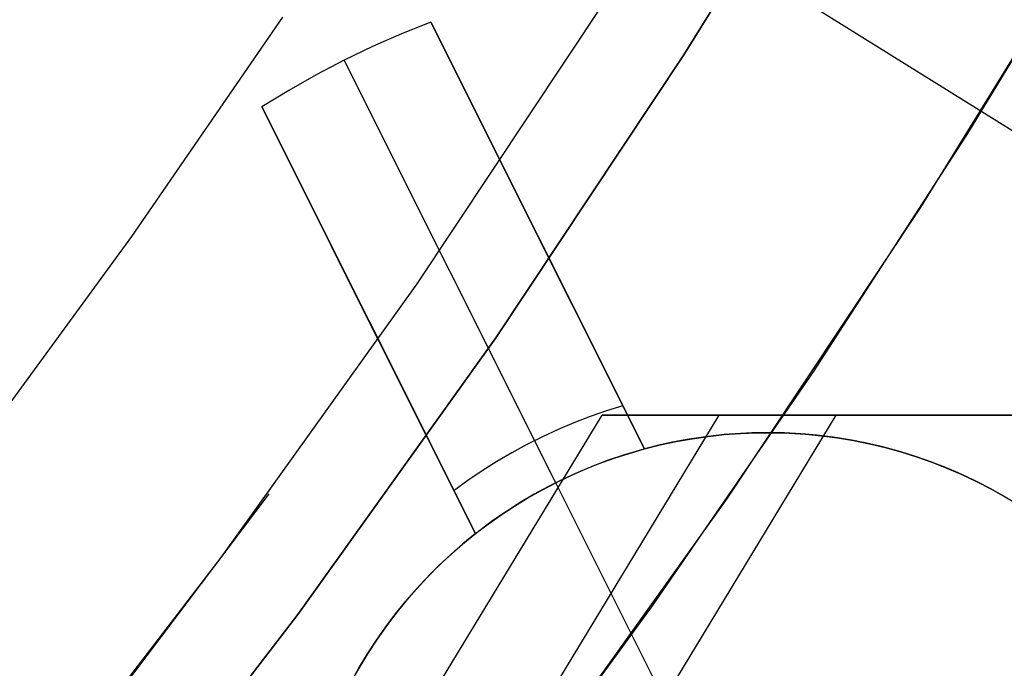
# Model space of a CAD drawing. Header units: millimetres. Extents: x 6239 to 7218, y -13987 to -13139.
# Tile 171 of 256: x 6768.83 to 6774.04, y -13488.7 to -13485.27. Entities that reach past the tile are written whole.
import ezdxf

# ---------------------------------------------------------------- set-up
doc = ezdxf.new("R2010")
doc.units = ezdxf.units.MM
doc.layers.add('color', color=7, linetype='Continuous')
doc.layers.add('luz', color=7, linetype='Continuous')

msp = doc.modelspace()

# ---------------------------------------------------------------- linework, layer by layer
at = {"color": 7, "true_color": 0xffffff}
for p, q in [((6772.3453, -13485.4546, 67.1), (6773.2888, -13483.9238, 67.1)), ((6772.3453, -13485.4546, 67.1), (6773.2888, -13483.9238, 67.1)), ((6773.2888, -13483.9238, 88.1), (6772.3453, -13485.4546, 88.1)), ((6772.3453, -13485.4546, 77.6), (6773.2888, -13483.9238, 77.6)), ((6773.2888, -13483.9238, 88.1), (6772.3453, -13485.4546, 88.1)), ((6773.847, -13485.8707, 64.0911), (6774.628, -13484.5868, 64.0911)), ((6773.847, -13485.8707, 64.0911), (6774.628, -13484.5868, 64.0911)), ((6773.6006, -13486.2586, 67.1), (6774.5712, -13484.6839, 67.1)), ((6773.6006, -13486.2586, 65.5955), (6774.5712, -13484.6839, 65.5955)), ((6773.6006, -13486.2586, 67.1), (6774.5712, -13484.6839, 67.1)), ((6770.9333, -13486.6659, 62.1), (6771.9193, -13485.1829, 62.1)), ((6770.9333, -13486.6659, 62.1), (6771.9193, -13485.1829, 62.1)), ((6769.4241, -13486.4149, 103.0637), (6770.2223, -13485.2554, 103.0637)), ((6769.4241, -13486.4149, 103.0637), (6770.2223, -13485.2554, 103.0637)), ((6771.3495, -13486.9519, 67.1), (6772.3453, -13485.4546, 67.1)), ((6771.3495, -13486.9519, 67.1), (6772.3453, -13485.4546, 67.1)), ((6772.3453, -13485.4546, 88.1), (6771.3495, -13486.9519, 88.1)), ((6771.3495, -13486.9519, 77.6), (6772.3453, -13485.4546, 77.6)), ((6772.3453, -13485.4546, 88.1), (6771.3495, -13486.9519, 88.1)), ((6773.0304, -13487.1319, 64.0911), (6773.847, -13485.8707, 64.0911)), ((6773.0304, -13487.1319, 64.0911), (6773.847, -13485.8707, 64.0911)), ((6772.5763, -13487.7988, 67.1), (6773.6006, -13486.2586, 67.1)), ((6772.5763, -13487.7988, 65.5955), (6773.6006, -13486.2586, 65.5955)), ((6772.5763, -13487.7988, 67.1), (6773.6006, -13486.2586, 67.1)), ((6768.5935, -13487.551, 103.0637), (6769.4241, -13486.4149, 103.0637)), ((6768.5935, -13487.551, 103.0637), (6769.4241, -13486.4149, 103.0637)), ((6769.8967, -13488.1139, 62.1), (6770.9333, -13486.6659, 62.1)), ((6769.8967, -13488.1139, 62.1), (6770.9333, -13486.6659, 62.1)), ((6770.3025, -13488.414, 67.1), (6771.3495, -13486.9519, 67.1)), ((6770.3025, -13488.414, 67.1), (6771.3495, -13486.9519, 67.1)), ((6771.3495, -13486.9519, 88.1), (6770.3025, -13488.414, 88.1)), ((6770.3025, -13488.414, 77.6), (6771.3495, -13486.9519, 77.6)), ((6771.3495, -13486.9519, 88.1), (6770.3025, -13488.414, 88.1)), ((6772.1785, -13488.3694, 64.0911), (6773.0304, -13487.1319, 64.0911)), ((6772.1785, -13488.3694, 64.0911), (6773.0304, -13487.1319, 64.0911)), ((6770.96, -13488.9288, 53.386), (6771.9121, -13487.3608, 53.1662)), ((6770.96, -13488.9288, 53.386), (6771.9121, -13487.3608, 53.1662)), ((6772.5307, -13487.3608, 55.8457), (6771.5786, -13488.9288, 56.0655)), ((6771.9121, -13487.3608, 53.1662), (6773.1493, -13487.3608, 58.5252)), ((6787.8086, -13487.3608, 49.4962), (6771.9121, -13487.3608, 53.1662)), ((6787.8086, -13487.3608, 49.4962), (6771.9121, -13487.3608, 53.1662)), ((6771.9121, -13487.3608, 53.1662), (6773.1493, -13487.3608, 58.5252)), ((6772.0811, -13487.3608, 53.8983), (6789.8903, -13487.3608, 53.8983)), ((6773.1493, -13487.3608, 58.5252), (6772.1972, -13488.9288, 58.7451)), ((6773.1493, -13487.3608, 58.5252), (6772.1972, -13488.9288, 58.7451)), ((6789.0458, -13487.3608, 54.8552), (6773.1493, -13487.3608, 58.5252)), ((6789.0458, -13487.3608, 54.8552), (6773.1493, -13487.3608, 58.5252)), ((6769.1322, -13489.1248, 62.1), (6770.151, -13487.7759, 62.1)), ((6771.4994, -13489.3027, 67.1), (6772.5763, -13487.7988, 67.1)), ((6771.4994, -13489.3027, 65.5955), (6772.5763, -13487.7988, 65.5955)), ((6771.4994, -13489.3027, 67.1), (6772.5763, -13487.7988, 67.1)), ((6768.8107, -13489.5253, 62.1), (6769.8967, -13488.1139, 62.1)), ((6768.8107, -13489.5253, 62.1), (6769.8967, -13488.1139, 62.1)), ((6771.292, -13489.5819, 64.0911), (6772.1785, -13488.3694, 64.0911)), ((6771.292, -13489.5819, 64.0911), (6772.1785, -13488.3694, 64.0911)), ((6769.2058, -13489.8391, 67.1), (6770.3025, -13488.414, 67.1)), ((6769.2058, -13489.8391, 67.1), (6770.3025, -13488.414, 67.1)), ((6770.3025, -13488.414, 88.1), (6769.2058, -13489.8391, 88.1)), ((6769.2058, -13489.8391, 77.6), (6770.3025, -13488.414, 77.6)), ((6770.3025, -13488.414, 88.1), (6769.2058, -13489.8391, 88.1))]:
    msp.add_line(p, q, dxfattribs=at)
at = {"layer": 'color', "color": 254, "true_color": 0xcad1ee}
for p, q in [((6771.0053, -13485.2813, 26.7), (6770.8503, -13485.3434, 26.7)), ((6771.0053, -13485.2813, 28.2), (6770.8503, -13485.3434, 28.2)), ((6771.0053, -13485.2813, 26.7), (6770.8503, -13485.3434, 26.7)), ((6771.0053, -13485.2813, 27.45), (6770.8503, -13485.3434, 27.45)), ((6771.0053, -13485.2813, 28.2), (6770.8503, -13485.3434, 28.2)), ((6771.0053, -13485.2813, 26.7), (6772.1368, -13487.539, 22.3699)), ((6772.1368, -13487.539, 28.2), (6771.0053, -13485.2813, 28.2)), ((6771.0053, -13485.2813, 28.2), (6771.0053, -13485.2813, 26.7)), ((6771.0053, -13485.2813, 26.7), (6772.1368, -13487.539, 22.3699)), ((6771.0053, -13485.2813, 28.2), (6771.0053, -13485.2813, 26.7)), ((6772.1368, -13487.539, 28.2), (6771.0053, -13485.2813, 28.2)), ((6770.8503, -13485.3434, 26.7), (6770.6975, -13485.4106, 26.7)), ((6770.8503, -13485.3434, 28.2), (6770.6975, -13485.4106, 28.2)), ((6770.8503, -13485.3434, 26.7), (6770.6975, -13485.4106, 26.7)), ((6770.8503, -13485.3434, 27.45), (6770.6975, -13485.4106, 27.45)), ((6770.8503, -13485.3434, 28.2), (6770.6975, -13485.4106, 28.2)), ((6770.6975, -13485.4106, 26.7), (6770.5471, -13485.4829, 26.7)), ((6770.6975, -13485.4106, 28.2), (6770.5471, -13485.4829, 28.2)), ((6770.6975, -13485.4106, 26.7), (6770.5471, -13485.4829, 26.7)), ((6770.6975, -13485.4106, 27.45), (6770.5471, -13485.4829, 27.45)), ((6770.6975, -13485.4106, 28.2), (6770.5471, -13485.4829, 28.2)), ((6770.5471, -13485.4829, 26.7), (6770.3991, -13485.5602, 26.7)), ((6770.5471, -13485.4829, 28.2), (6770.3991, -13485.5602, 28.2)), ((6770.5471, -13485.4829, 26.7), (6770.3991, -13485.5602, 26.7)), ((6770.5471, -13485.4829, 27.45), (6770.3991, -13485.5602, 27.45)), ((6770.5471, -13485.4829, 28.2), (6770.3991, -13485.5602, 28.2)), ((6771.6672, -13487.7179, 22.3699), (6770.5471, -13485.4829, 26.7)), ((6770.5471, -13485.4829, 26.7), (6770.5471, -13485.4829, 28.2)), ((6770.3991, -13485.5602, 26.7), (6770.2538, -13485.6423, 26.7)), ((6770.3991, -13485.5602, 28.2), (6770.2538, -13485.6423, 28.2)), ((6770.3991, -13485.5602, 26.7), (6770.2538, -13485.6423, 26.7)), ((6770.3991, -13485.5602, 27.45), (6770.2538, -13485.6423, 27.45)), ((6770.3991, -13485.5602, 28.2), (6770.2538, -13485.6423, 28.2)), ((6770.2538, -13485.6423, 26.7), (6770.1113, -13485.7293, 26.7)), ((6770.2538, -13485.6423, 28.2), (6770.1113, -13485.7293, 28.2)), ((6770.2538, -13485.6423, 26.7), (6770.1113, -13485.7293, 26.7)), ((6770.2538, -13485.6423, 27.45), (6770.1113, -13485.7293, 27.45)), ((6770.2538, -13485.6423, 28.2), (6770.1113, -13485.7293, 28.2)), ((6771.2428, -13487.9871, 22.3699), (6770.1113, -13485.7293, 26.7)), ((6770.1113, -13485.7293, 26.7), (6770.1113, -13485.7293, 28.2)), ((6770.1113, -13485.7293, 28.2), (6771.2428, -13487.9871, 28.2)), ((6771.2428, -13487.9871, 22.3699), (6770.1113, -13485.7293, 26.7)), ((6770.1113, -13485.7293, 26.7), (6770.1113, -13485.7293, 28.2)), ((6770.1113, -13485.7293, 28.2), (6771.2428, -13487.9871, 28.2)), ((6772.1368, -13487.539, 25.2849), (6771.3734, -13486.0157, 25.2849)), ((6771.5711, -13486.4102, 24.5266), (6771.5711, -13486.4102, 28.2)), ((6771.2428, -13487.9871, 25.2849), (6770.4794, -13486.4638, 25.2849)), ((6770.677, -13486.8582, 28.2), (6770.677, -13486.8582, 24.5266)), ((6772.0227, -13487.3113, 22.8029), (6771.9353, -13487.3382, 22.8029)), ((6771.8489, -13487.368, 22.8029), (6771.7635, -13487.4006, 22.8029)), ((6771.9353, -13487.3382, 22.8029), (6771.8489, -13487.368, 22.8029)), ((6771.7635, -13487.4006, 22.8029), (6771.6792, -13487.436, 22.8029)), ((6771.5962, -13487.4742, 22.8029), (6771.5145, -13487.5152, 22.8029)), ((6771.6792, -13487.436, 22.8029), (6771.5962, -13487.4742, 22.8029)), ((6772.3041, -13487.5001, 28.2), (6772.3886, -13487.4849, 28.2)), ((6772.3041, -13487.5001, 28.2), (6772.3886, -13487.4849, 28.2)), ((6772.3886, -13487.4849, 23.95), (6772.3041, -13487.5001, 23.95)), ((6772.4468, -13487.4762, 19.7), (6772.3615, -13487.4895, 19.7)), ((6772.4468, -13487.4762, 19.7), (6772.3615, -13487.4895, 19.7)), ((6772.3886, -13487.4849, 28.2), (6772.4736, -13487.4727, 28.2)), ((6772.3886, -13487.4849, 28.2), (6772.4736, -13487.4727, 28.2)), ((6772.4736, -13487.4727, 23.95), (6772.3886, -13487.4849, 23.95)), ((6772.5325, -13487.466, 19.7), (6772.4468, -13487.4762, 19.7)), ((6772.5325, -13487.466, 19.7), (6772.4468, -13487.4762, 19.7)), ((6772.4736, -13487.4727, 28.2), (6772.559, -13487.4634, 28.2)), ((6772.4736, -13487.4727, 28.2), (6772.559, -13487.4634, 28.2)), ((6772.559, -13487.4634, 23.95), (6772.4736, -13487.4727, 23.95)), ((6772.6185, -13487.4586, 19.7), (6772.5325, -13487.466, 19.7)), ((6772.6185, -13487.4586, 19.7), (6772.5325, -13487.466, 19.7)), ((6772.559, -13487.4634, 28.2), (6772.6446, -13487.457, 28.2)), ((6772.559, -13487.4634, 28.2), (6772.6446, -13487.457, 28.2)), ((6772.6446, -13487.457, 23.95), (6772.559, -13487.4634, 23.95)), ((6772.7047, -13487.4543, 19.7), (6772.6185, -13487.4586, 19.7)), ((6772.7047, -13487.4543, 19.7), (6772.6185, -13487.4586, 19.7)), ((6772.6446, -13487.457, 28.2), (6772.7305, -13487.4536, 28.2)), ((6772.6446, -13487.457, 28.2), (6772.7305, -13487.4536, 28.2)), ((6772.7305, -13487.4536, 23.95), (6772.6446, -13487.457, 23.95)), ((6772.791, -13487.4529, 19.7), (6772.7047, -13487.4543, 19.7)), ((6772.791, -13487.4529, 19.7), (6772.7047, -13487.4543, 19.7)), ((6772.7305, -13487.4536, 28.2), (6772.8163, -13487.4531, 28.2)), ((6772.7305, -13487.4536, 28.2), (6772.8163, -13487.4531, 28.2)), ((6772.8163, -13487.4531, 23.95), (6772.7305, -13487.4536, 23.95)), ((6772.8773, -13487.4546, 19.7), (6772.791, -13487.4529, 19.7)), ((6772.8773, -13487.4546, 19.7), (6772.791, -13487.4529, 19.7)), ((6772.8163, -13487.4531, 28.2), (6772.9022, -13487.4556, 28.2)), ((6772.8163, -13487.4531, 28.2), (6772.9022, -13487.4556, 28.2)), ((6772.9022, -13487.4556, 23.95), (6772.8163, -13487.4531, 23.95)), ((6772.9635, -13487.4592, 19.7), (6772.8773, -13487.4546, 19.7)), ((6772.9635, -13487.4592, 19.7), (6772.8773, -13487.4546, 19.7)), ((6772.9022, -13487.4556, 28.2), (6772.9879, -13487.461, 28.2)), ((6772.9022, -13487.4556, 28.2), (6772.9879, -13487.461, 28.2)), ((6772.9879, -13487.461, 23.95), (6772.9022, -13487.4556, 23.95)), ((6773.0494, -13487.4667, 19.7), (6772.9635, -13487.4592, 19.7)), ((6773.0494, -13487.4667, 19.7), (6772.9635, -13487.4592, 19.7)), ((6772.9879, -13487.461, 28.2), (6773.0734, -13487.4694, 28.2)), ((6772.9879, -13487.461, 28.2), (6773.0734, -13487.4694, 28.2)), ((6773.0734, -13487.4694, 23.95), (6772.9879, -13487.461, 23.95)), ((6773.1351, -13487.4773, 19.7), (6773.0494, -13487.4667, 19.7)), ((6773.1351, -13487.4773, 19.7), (6773.0494, -13487.4667, 19.7)), ((6773.0734, -13487.4694, 28.2), (6773.1585, -13487.4807, 28.2)), ((6773.0734, -13487.4694, 28.2), (6773.1585, -13487.4807, 28.2)), ((6773.1585, -13487.4807, 23.95), (6773.0734, -13487.4694, 23.95)), ((6773.2203, -13487.4907, 19.7), (6773.1351, -13487.4773, 19.7)), ((6773.2203, -13487.4907, 19.7), (6773.1351, -13487.4773, 19.7)), ((6773.1585, -13487.4807, 28.2), (6773.2432, -13487.4949, 28.2)), ((6773.1585, -13487.4807, 28.2), (6773.2432, -13487.4949, 28.2)), ((6773.2432, -13487.4949, 23.95), (6773.1585, -13487.4807, 23.95)), ((6771.5145, -13487.5152, 22.8029), (6771.4341, -13487.5588, 22.8029)), ((6772.0562, -13487.5622, 22.3699), (6772.1368, -13487.539, 22.3699)), ((6772.0562, -13487.5622, 22.3699), (6772.1368, -13487.539, 22.3699)), ((6772.1926, -13487.5247, 19.7), (6772.1091, -13487.5467, 19.7)), ((6772.1926, -13487.5247, 19.7), (6772.1091, -13487.5467, 19.7)), ((6772.1368, -13487.539, 28.2), (6772.2201, -13487.5181, 28.2)), ((6772.1368, -13487.539, 28.2), (6772.2201, -13487.5181, 28.2)), ((6772.2201, -13487.5181, 23.95), (6772.1368, -13487.539, 23.95)), ((6772.1368, -13487.539, 22.3699), (6772.1368, -13487.539, 28.2)), ((6772.1368, -13487.539, 22.3699), (6772.1368, -13487.539, 28.2)), ((6772.2768, -13487.5056, 19.7), (6772.1926, -13487.5247, 19.7)), ((6772.2768, -13487.5056, 19.7), (6772.1926, -13487.5247, 19.7)), ((6772.2201, -13487.5181, 28.2), (6772.3041, -13487.5001, 28.2)), ((6772.2201, -13487.5181, 28.2), (6772.3041, -13487.5001, 28.2)), ((6772.3041, -13487.5001, 23.95), (6772.2201, -13487.5181, 23.95)), ((6772.3615, -13487.4895, 19.7), (6772.2768, -13487.5056, 19.7)), ((6772.3615, -13487.4895, 19.7), (6772.2768, -13487.5056, 19.7)), ((6773.3051, -13487.5071, 19.7), (6773.2203, -13487.4907, 19.7)), ((6773.3051, -13487.5071, 19.7), (6773.2203, -13487.4907, 19.7)), ((6773.2432, -13487.4949, 28.2), (6773.3274, -13487.512, 28.2)), ((6773.2432, -13487.4949, 28.2), (6773.3274, -13487.512, 28.2)), ((6773.3274, -13487.512, 23.95), (6773.2432, -13487.4949, 23.95)), ((6773.3892, -13487.5265, 19.7), (6773.3051, -13487.5071, 19.7)), ((6773.3892, -13487.5265, 19.7), (6773.3051, -13487.5071, 19.7)), ((6773.3274, -13487.512, 28.2), (6773.4109, -13487.532, 28.2)), ((6773.3274, -13487.512, 28.2), (6773.4109, -13487.532, 28.2)), ((6773.4109, -13487.532, 23.95), (6773.3274, -13487.512, 23.95)), ((6773.4726, -13487.5487, 19.7), (6773.3892, -13487.5265, 19.7)), ((6773.4726, -13487.5487, 19.7), (6773.3892, -13487.5265, 19.7)), ((6773.4109, -13487.532, 28.2), (6773.4937, -13487.5548, 28.2)), ((6773.4109, -13487.532, 28.2), (6773.4937, -13487.5548, 28.2)), ((6773.4937, -13487.5548, 23.95), (6773.4109, -13487.532, 23.95)), ((6771.4341, -13487.5588, 22.8029), (6771.3553, -13487.6051, 22.8029)), ((6771.8975, -13487.6167, 22.3699), (6771.9764, -13487.5881, 22.3699)), ((6771.8975, -13487.6167, 22.3699), (6771.9764, -13487.5881, 22.3699)), ((6772.0265, -13487.5715, 19.7), (6771.9447, -13487.5992, 19.7)), ((6772.0265, -13487.5715, 19.7), (6771.9447, -13487.5992, 19.7)), ((6771.9764, -13487.5881, 22.3699), (6772.0562, -13487.5622, 22.3699)), ((6771.9764, -13487.5881, 22.3699), (6772.0562, -13487.5622, 22.3699)), ((6772.1091, -13487.5467, 19.7), (6772.0265, -13487.5715, 19.7)), ((6772.1091, -13487.5467, 19.7), (6772.0265, -13487.5715, 19.7)), ((6773.5551, -13487.5738, 19.7), (6773.4726, -13487.5487, 19.7)), ((6773.5551, -13487.5738, 19.7), (6773.4726, -13487.5487, 19.7)), ((6773.4937, -13487.5548, 28.2), (6773.5757, -13487.5805, 28.2)), ((6773.4937, -13487.5548, 28.2), (6773.5757, -13487.5805, 28.2)), ((6773.5757, -13487.5805, 23.95), (6773.4937, -13487.5548, 23.95)), ((6773.6368, -13487.6017, 19.7), (6773.5551, -13487.5738, 19.7)), ((6773.6368, -13487.6017, 19.7), (6773.5551, -13487.5738, 19.7)), ((6773.5757, -13487.5805, 28.2), (6773.6567, -13487.609, 28.2)), ((6773.5757, -13487.5805, 28.2), (6773.6567, -13487.609, 28.2)), ((6773.6567, -13487.609, 23.95), (6773.5757, -13487.5805, 23.95)), ((6771.3553, -13487.6051, 22.8029), (6771.2781, -13487.654, 22.8029)), ((6771.864, -13487.6297, 19.7), (6771.7844, -13487.6629, 19.7)), ((6771.864, -13487.6297, 19.7), (6771.7844, -13487.6629, 19.7)), ((6771.8196, -13487.6478, 22.3699), (6771.8975, -13487.6167, 22.3699)), ((6771.8196, -13487.6478, 22.3699), (6771.8975, -13487.6167, 22.3699)), ((6771.9447, -13487.5992, 19.7), (6771.864, -13487.6297, 19.7)), ((6771.9447, -13487.5992, 19.7), (6771.864, -13487.6297, 19.7)), ((6773.7175, -13487.6324, 19.7), (6773.6368, -13487.6017, 19.7)), ((6773.7175, -13487.6324, 19.7), (6773.6368, -13487.6017, 19.7)), ((6773.6567, -13487.609, 28.2), (6773.7367, -13487.6402, 28.2)), ((6773.6567, -13487.609, 28.2), (6773.7367, -13487.6402, 28.2)), ((6773.7367, -13487.6402, 23.95), (6773.6567, -13487.609, 23.95)), ((6773.797, -13487.6659, 19.7), (6773.7175, -13487.6324, 19.7)), ((6773.797, -13487.6659, 19.7), (6773.7175, -13487.6324, 19.7)), ((6773.7367, -13487.6402, 28.2), (6773.8156, -13487.6742, 28.2)), ((6773.7367, -13487.6402, 28.2), (6773.8156, -13487.6742, 28.2)), ((6773.8156, -13487.6742, 23.95), (6773.7367, -13487.6402, 23.95)), ((6771.2781, -13487.654, 22.8029), (6771.2025, -13487.7055, 22.8029)), ((6771.6672, -13487.7179, 22.3699), (6771.7428, -13487.6816, 22.3699)), ((6771.6672, -13487.7179, 22.3699), (6771.7428, -13487.6816, 22.3699)), ((6771.7844, -13487.6629, 19.7), (6771.7059, -13487.6989, 19.7)), ((6771.7844, -13487.6629, 19.7), (6771.7059, -13487.6989, 19.7)), ((6771.7428, -13487.6816, 22.3699), (6771.8196, -13487.6478, 22.3699)), ((6771.7428, -13487.6816, 22.3699), (6771.8196, -13487.6478, 22.3699)), ((6773.8753, -13487.7021, 19.7), (6773.797, -13487.6659, 19.7)), ((6773.8753, -13487.7021, 19.7), (6773.797, -13487.6659, 19.7)), ((6773.8156, -13487.6742, 28.2), (6773.8932, -13487.7109, 28.2)), ((6773.8156, -13487.6742, 28.2), (6773.8932, -13487.7109, 28.2)), ((6773.8932, -13487.7109, 23.95), (6773.8156, -13487.6742, 23.95)), ((6771.2025, -13487.7055, 22.8029), (6771.1287, -13487.7594, 22.8029)), ((6771.6288, -13487.7376, 19.7), (6771.553, -13487.7789, 19.7)), ((6771.6288, -13487.7376, 19.7), (6771.553, -13487.7789, 19.7)), ((6771.5928, -13487.7568, 22.3699), (6771.6672, -13487.7179, 22.3699)), ((6771.5928, -13487.7568, 22.3699), (6771.6672, -13487.7179, 22.3699)), ((6771.7059, -13487.6989, 19.7), (6771.6288, -13487.7376, 19.7)), ((6771.7059, -13487.6989, 19.7), (6771.6288, -13487.7376, 19.7)), ((6772.2272, -13488.8354, 19.7), (6771.6672, -13487.7179, 19.7)), ((6771.6672, -13487.7179, 19.7), (6771.6672, -13487.7179, 22.3699)), ((6773.9524, -13487.741, 19.7), (6773.8753, -13487.7021, 19.7)), ((6773.9524, -13487.741, 19.7), (6773.8753, -13487.7021, 19.7)), ((6773.8932, -13487.7109, 28.2), (6773.9696, -13487.7502, 28.2)), ((6773.8932, -13487.7109, 28.2), (6773.9696, -13487.7502, 28.2)), ((6773.9696, -13487.7502, 23.95), (6773.8932, -13487.7109, 23.95)), ((6774.028, -13487.7826, 19.7), (6773.9524, -13487.741, 19.7)), ((6774.028, -13487.7826, 19.7), (6773.9524, -13487.741, 19.7)), ((6771.4482, -13487.8418, 22.3699), (6771.5198, -13487.7981, 22.3699)), ((6771.4482, -13487.8418, 22.3699), (6771.5198, -13487.7981, 22.3699)), ((6771.553, -13487.7789, 19.7), (6771.4787, -13487.8228, 19.7)), ((6771.553, -13487.7789, 19.7), (6771.4787, -13487.8228, 19.7)), ((6771.5198, -13487.7981, 22.3699), (6771.5928, -13487.7568, 22.3699)), ((6771.5198, -13487.7981, 22.3699), (6771.5928, -13487.7568, 22.3699)), ((6773.9696, -13487.7502, 28.2), (6774.0445, -13487.7921, 28.2)), ((6773.9696, -13487.7502, 28.2), (6774.0445, -13487.7921, 28.2)), ((6774.0445, -13487.7921, 23.95), (6773.9696, -13487.7502, 23.95)), ((6774.1022, -13487.8267, 19.7), (6774.028, -13487.7826, 19.7)), ((6774.1022, -13487.8267, 19.7), (6774.028, -13487.7826, 19.7)), ((6771.3781, -13487.8879, 22.3699), (6771.4482, -13487.8418, 22.3699)), ((6771.3781, -13487.8879, 22.3699), (6771.4482, -13487.8418, 22.3699)), ((6771.4787, -13487.8228, 19.7), (6771.4059, -13487.8692, 19.7)), ((6771.4787, -13487.8228, 19.7), (6771.4059, -13487.8692, 19.7)), ((6771.3096, -13487.9364, 22.3699), (6771.3781, -13487.8879, 22.3699)), ((6771.3096, -13487.9364, 22.3699), (6771.3781, -13487.8879, 22.3699)), ((6771.4059, -13487.8692, 19.7), (6771.3348, -13487.9181, 19.7)), ((6771.4059, -13487.8692, 19.7), (6771.3348, -13487.9181, 19.7)), ((6771.2428, -13487.9871, 22.3699), (6771.3096, -13487.9364, 22.3699)), ((6771.2428, -13487.9871, 22.3699), (6771.3096, -13487.9364, 22.3699)), ((6771.3348, -13487.9181, 19.7), (6771.2655, -13487.9695, 19.7)), ((6771.3348, -13487.9181, 19.7), (6771.2655, -13487.9695, 19.7)), ((6771.1762, -13488.0413, 28.2), (6771.2428, -13487.9871, 28.2)), ((6771.1762, -13488.0413, 28.2), (6771.2428, -13487.9871, 28.2)), ((6771.2428, -13487.9871, 23.95), (6771.1762, -13488.0413, 23.95)), ((6771.2655, -13487.9695, 19.7), (6771.1979, -13488.0232, 19.7)), ((6771.2655, -13487.9695, 19.7), (6771.1979, -13488.0232, 19.7)), ((6771.2428, -13487.9871, 28.2), (6771.2428, -13487.9871, 22.3699)), ((6771.2428, -13487.9871, 28.2), (6771.2428, -13487.9871, 22.3699)), ((6771.1115, -13488.0978, 28.2), (6771.1762, -13488.0413, 28.2)), ((6771.1115, -13488.0978, 28.2), (6771.1762, -13488.0413, 28.2)), ((6771.1762, -13488.0413, 23.95), (6771.1115, -13488.0978, 23.95)), ((6771.1979, -13488.0232, 19.7), (6771.1323, -13488.0792, 19.7)), ((6771.1979, -13488.0232, 19.7), (6771.1323, -13488.0792, 19.7)), ((6771.0487, -13488.1564, 28.2), (6771.1115, -13488.0978, 28.2)), ((6771.0487, -13488.1564, 28.2), (6771.1115, -13488.0978, 28.2)), ((6771.1115, -13488.0978, 23.95), (6771.0487, -13488.1564, 23.95)), ((6771.1323, -13488.0792, 19.7), (6771.0686, -13488.1375, 19.7)), ((6771.1323, -13488.0792, 19.7), (6771.0686, -13488.1375, 19.7)), ((6770.9881, -13488.2172, 28.2), (6771.0487, -13488.1564, 28.2)), ((6770.9881, -13488.2172, 28.2), (6771.0487, -13488.1564, 28.2)), ((6771.0487, -13488.1564, 23.95), (6770.9881, -13488.2172, 23.95)), ((6771.0686, -13488.1375, 19.7), (6771.0069, -13488.1979, 19.7)), ((6771.0686, -13488.1375, 19.7), (6771.0069, -13488.1979, 19.7)), ((6771.0069, -13488.1979, 19.7), (6770.9474, -13488.2604, 19.7)), ((6771.0069, -13488.1979, 19.7), (6770.9474, -13488.2604, 19.7)), ((6770.9474, -13488.2604, 19.7), (6770.8901, -13488.3249, 19.7)), ((6770.9474, -13488.2604, 19.7), (6770.8901, -13488.3249, 19.7)), ((6770.9295, -13488.28, 28.2), (6770.9881, -13488.2172, 28.2)), ((6770.9295, -13488.28, 28.2), (6770.9881, -13488.2172, 28.2)), ((6770.9881, -13488.2172, 23.95), (6770.9295, -13488.28, 23.95)), ((6770.8731, -13488.3448, 28.2), (6770.9295, -13488.28, 28.2)), ((6770.8731, -13488.3448, 28.2), (6770.9295, -13488.28, 28.2)), ((6770.9295, -13488.28, 23.95), (6770.8731, -13488.3448, 23.95)), ((6770.819, -13488.4115, 28.2), (6770.8731, -13488.3448, 28.2)), ((6770.819, -13488.4115, 28.2), (6770.8731, -13488.3448, 28.2)), ((6770.8731, -13488.3448, 23.95), (6770.819, -13488.4115, 23.95)), ((6770.8901, -13488.3249, 19.7), (6770.835, -13488.3913, 19.7)), ((6770.8901, -13488.3249, 19.7), (6770.835, -13488.3913, 19.7)), ((6770.7672, -13488.48, 28.2), (6770.819, -13488.4115, 28.2)), ((6770.7672, -13488.48, 28.2), (6770.819, -13488.4115, 28.2)), ((6770.819, -13488.4115, 23.95), (6770.7672, -13488.48, 23.95)), ((6770.835, -13488.3913, 19.7), (6770.7823, -13488.4596, 19.7)), ((6770.835, -13488.3913, 19.7), (6770.7823, -13488.4596, 19.7)), ((6770.7823, -13488.4596, 19.7), (6770.7319, -13488.5297, 19.7)), ((6770.7823, -13488.4596, 19.7), (6770.7319, -13488.5297, 19.7)), ((6770.7179, -13488.5503, 28.2), (6770.7672, -13488.48, 28.2)), ((6770.7179, -13488.5503, 28.2), (6770.7672, -13488.48, 28.2)), ((6770.7672, -13488.48, 23.95), (6770.7179, -13488.5503, 23.95)), ((6770.6709, -13488.6222, 28.2), (6770.7179, -13488.5503, 28.2)), ((6770.6709, -13488.6222, 28.2), (6770.7179, -13488.5503, 28.2)), ((6770.7179, -13488.5503, 23.95), (6770.6709, -13488.6222, 23.95)), ((6770.7319, -13488.5297, 19.7), (6770.684, -13488.6015, 19.7)), ((6770.7319, -13488.5297, 19.7), (6770.684, -13488.6015, 19.7)), ((6770.6264, -13488.6957, 28.2), (6770.6709, -13488.6222, 28.2)), ((6770.6264, -13488.6957, 28.2), (6770.6709, -13488.6222, 28.2)), ((6770.6709, -13488.6222, 23.95), (6770.6264, -13488.6957, 23.95)), ((6770.684, -13488.6015, 19.7), (6770.6386, -13488.6749, 19.7)), ((6770.684, -13488.6015, 19.7), (6770.6386, -13488.6749, 19.7)), ((6770.6386, -13488.6749, 19.7), (6770.5958, -13488.7498, 19.7)), ((6770.6386, -13488.6749, 19.7), (6770.5958, -13488.7498, 19.7)), ((6770.5845, -13488.7707, 28.2), (6770.6264, -13488.6957, 28.2)), ((6770.5845, -13488.7707, 28.2), (6770.6264, -13488.6957, 28.2)), ((6770.6264, -13488.6957, 23.95), (6770.5845, -13488.7707, 23.95))]:
    msp.add_line(p, q, dxfattribs=at)
at = {"layer": 'luz', "color": 254, "true_color": 0xcad1ee}
for p, q in [((6601.4381, -13377.9846, -34.05), (6855.5204, -13536.737, -34.05)), ((6601.4381, -13377.9846, -32.55), (6855.5204, -13536.737, -32.55))]:
    msp.add_line(p, q, dxfattribs=at)

doc.saveas('drawing.dxf')
